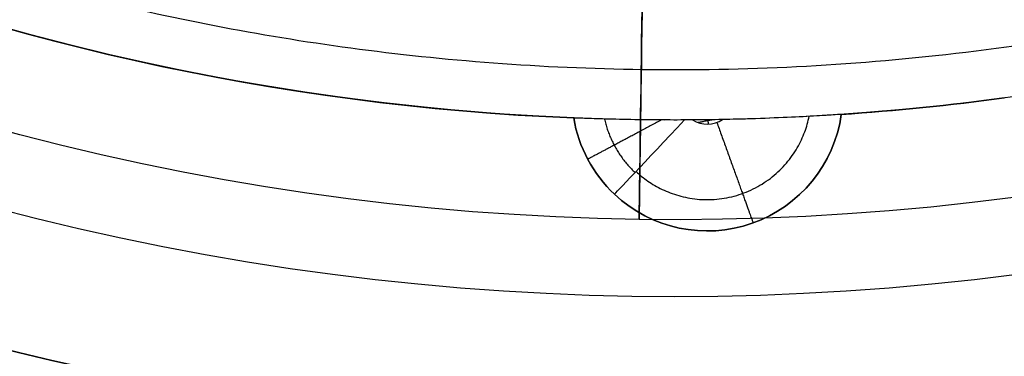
# Model space of a CAD drawing. Header units: millimetres. Extents: x -2184 to 252, y -240 to 239.
# Tile 147 of 256: x -6.12 to 3.08, y -25.6 to -22.45. Entities that reach past the tile are written whole.
import ezdxf

# ---------------------------------------------------------------- set-up
doc = ezdxf.new("R2010")
doc.units = ezdxf.units.MM
doc.layers.add('Capa 01', color=7, linetype='Continuous')
for name, color, linetype, true_color in [('IGES level 15', 7, 'Continuous', 0xcad1ed), ('IGES level 22', 7, 'Continuous', 0x868b8b), ('IGES level 26', 7, 'Continuous', 0x7e7e7e), ('IGES level 3', 7, 'Continuous', 0x868b8b), ('IGES level 38', 7, 'Continuous', 0x868b8b), ('IGES level 46', 7, 'Continuous', 0xcbd2ee), ('IGES level 5', 7, 'Continuous', 0x868b8b)]:
    doc.layers.add(name, color=color, linetype=linetype, true_color=true_color)

# ---------------------------------------------------------------- blocks, each defined once
blk = doc.blocks.new('DOME PIE')
at = {"layer": 'Capa 01', "extrusion": (0, 0, -1)}
blk.add_arc((-121.9047176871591, 221.1548965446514, -1275.606289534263), 24.05871559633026, 180.8118392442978, 0.8118392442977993, dxfattribs=at)
at = {"layer": 'Capa 01', "extrusion": (0.9998996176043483, -0.01416879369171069, 0)}
blk.add_arc((222.8599392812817, 1275.606289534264, 118.7589824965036), 24.05871559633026, 90, 217.5018829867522, dxfattribs=at)
at = {"layer": 'IGES level 15', "extrusion": (0, 0, -1)}
for centre, radius, end in [((-121.895118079, 221.128537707, -1212.000000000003), 210, 106.3967854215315), ((-121.895118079, 221.1285377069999, -1211.999999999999), 210.0000000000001, 106.3967853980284), ((-121.895118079, 221.1285377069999, -1211.999999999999), 206.0000000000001, 106.3967853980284), ((-121.895118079, 221.128537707, -1212.000000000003), 206, 106.3967854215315)]:
    blk.add_arc(centre, radius, 286.3967853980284, end, dxfattribs=at)
at = {"layer": 'IGES level 15'}
for centre, radius, end in [((121.895118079, 221.128537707, 1212.000000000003), 210, 73.6032146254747), ((121.895118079, 221.1285377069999, 1211.999999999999), 210, 73.60321460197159), ((121.895118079, 221.128537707, 1212.000000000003), 206, 73.60321462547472), ((121.895118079, 221.1285377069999, 1211.999999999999), 206, 73.6032146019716)]:
    blk.add_arc(centre, radius, 253.6032146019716, end, dxfattribs=at)
at = {"layer": 'IGES level 15', "extrusion": (-0.3903810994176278, 0.9206533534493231, -6.123233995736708e-17)}
for radius in [210, 206]:
    blk.add_arc((-198.5475508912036, 1212, 155.9971795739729), radius, 359.9999994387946, 90.0000000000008, dxfattribs=at)
at = {"layer": 'IGES level 15', "extrusion": (0.9593298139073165, -0.282287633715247, 6.123233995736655e-17)}
blk.add_arc((246.5446833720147, 1212, 54.51576928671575), 209.9999999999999, 90.00000000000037, 180.0000000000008, dxfattribs=at)
at = {"layer": 'IGES level 15', "extrusion": (0.9593298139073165, -0.282287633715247, 6.123233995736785e-17)}
blk.add_arc((246.5446833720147, 1212, 54.51576928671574), 205.9999999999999, 90.00000000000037, 180.0000000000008, dxfattribs=at)
at = {"layer": 'IGES level 15', "extrusion": (-0.8268036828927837, -0.5624905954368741, 6.123233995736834e-17)}
for radius in [206, 210]:
    blk.add_arc((-114.2650318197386, 1212, -225.1660553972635), radius, 359.9999994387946, 90.0000000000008, dxfattribs=at)
at = {"layer": 'IGES level 22', "extrusion": (0, 0, -1)}
for centre, radius, start, end in [((-121.895118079, 221.128537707, -1209), 26.00000000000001, 300.9225044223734, 120.9225044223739), ((-121.895118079, 221.128537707, -1209), 26.00000000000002, 120.922504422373, 300.922504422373), ((-121.895118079, 221.128537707, -1205.2), 21.74999999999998, 120.9225044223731, 300.922504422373), ((-121.895118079, 221.128537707, -1205.2), 20.95000000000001, 120.922504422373, 300.922504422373)]:
    blk.add_arc(centre, radius, start, end, dxfattribs=at)
at = {"layer": 'IGES level 22'}
for centre, radius, start, end in [((121.895118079, 221.128537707, 1208.2), 26.00000000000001, 59.07749557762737, 239.0774955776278), ((121.895118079, 221.128537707, 1208.6), 26.00000000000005, 59.07749557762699, 239.0774956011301), ((121.895118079, 221.128537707, 1208.2), 26.00000000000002, 239.077495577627, 59.07749557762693), ((121.895118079, 221.128537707, 1208.6), 26.00000000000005, 239.0774956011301, 59.07749556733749), ((121.895118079, 221.128537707, 1208.2), 24.74999999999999, 239.0774955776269, 59.07749557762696), ((121.895118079, 221.128537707, 1209), 24.74999999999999, 239.0774955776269, 59.07749557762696)]:
    blk.add_arc(centre, radius, start, end, dxfattribs=at)
blk.add_rational_spline([(110.2667320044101, 201.71622768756, 1207.321320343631), (149.0913520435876, 178.4594555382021, 1207.321320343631), (172.3481241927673, 217.2840755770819, 1207.321320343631), (133.5235041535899, 240.5408477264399, 1207.321320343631)], [0.8164906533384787, 0.2721635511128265, 0.2721635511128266, 0.816490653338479], degree=3, dxfattribs=at)
at = {"layer": 'IGES level 26'}
for centre, radius, start, end in [((121.895118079, 221.128537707, 1215.61927947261), 28.39999999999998, 226.7637779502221, 46.7637779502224), ((121.895118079, 221.128537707, 1215.61927947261), 26.3, 226.7637779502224, 46.76377795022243), ((121.8951180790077, 221.1285377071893, 1219.61927947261), 23.10000000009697, 226.7637779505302, 267.661841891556), ((121.8951180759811, 221.1285377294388, 1219.61927947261), 23.10000002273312, 273.8657140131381, 277.6618418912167), ((122.2000458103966, 198.255349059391, 1226.619279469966), 1.264498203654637, 189.4484102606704, 226.763777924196), ((122.2000458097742, 198.255349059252, 1219.619279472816), 1.264498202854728, 226.7637779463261, 352.0791456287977), ((122.2000458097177, 198.2553490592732, 1227.619279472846), 0.2644982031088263, 238.7829701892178, 302.7445857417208)]:
    blk.add_arc(centre, radius, start, end, dxfattribs=at)
at = {"layer": 'IGES level 26', "extrusion": (0, 0, -1)}
for centre, radius, start, end in [((-121.895118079, 221.128537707, -1219.61927947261), 28.39999999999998, 133.2362220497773, 313.2362220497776), ((-121.895118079, 221.128537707, -1217.61927947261), 28.39999999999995, 133.2362220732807, 313.2362220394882), ((-121.895118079, 221.128537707, -1218.11927947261), 26.3, 133.2362220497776, 313.2362220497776), ((-121.895118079, 221.128537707, -1216.86927947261), 26.3, 133.2362220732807, 313.236222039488), ((-121.895118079, 221.128537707, -1228.41927947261), 23.10000000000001, 133.2362220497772, 313.2362220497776), ((-121.8951180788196, 221.1285377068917, -1228.41927947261), 21.85790949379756, 156.8631399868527, 313.2362220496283), ((-121.895118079, 221.128537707, -1224.01927947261), 23.10000000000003, 272.3381581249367, 313.2362220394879), ((-121.895118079, 221.128537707, -1224.01927947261), 23.10000000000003, 262.3381581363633, 266.134285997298), ((-122.2000458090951, 198.255349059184, -1219.619279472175), 1.264498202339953, 313.236222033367, 350.5515897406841), ((-122.2000458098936, 198.2553490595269, -1223.11927947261), 1.264498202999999, 313.2362220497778, 350.5515897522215), ((-122.2000458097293, 198.2553490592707, -1226.6192794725), 1.264498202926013, 187.9208543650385, 313.2362220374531), ((-122.2000458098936, 198.2553490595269, -1223.11927947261), 1.264498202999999, 187.9208543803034, 313.2362220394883)]:
    blk.add_arc(centre, radius, start, end, dxfattribs=at)
at = {"layer": 'IGES level 26', "extrusion": (-0.7285357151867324, 0.6850078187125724, 1.128343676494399e-10)}
blk.add_arc((-227.8795911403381, 1226.619279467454, 46.77936657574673), 1.000000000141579, 359.9999999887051, 87.33041649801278, dxfattribs=at)
at = {"layer": 'IGES level 26', "extrusion": (-2.795465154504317e-09, 8.860148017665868e-08, -0.9999999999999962)}
blk.add_arc((-121.8951145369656, 221.1286536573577, -1227.619262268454), 23.1000071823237, 268.8887556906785, 269.5836883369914, dxfattribs=at)
at = {"layer": 'IGES level 26'}
for points, degree in [([(124.8658095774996, 198.2203515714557, 1228.41927947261), (124.8658095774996, 198.2203515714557, 1219.61927947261)], 1), ([(120.9527020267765, 198.0477696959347, 1219.619279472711), (120.9527020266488, 198.0477696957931, 1226.61927947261)], 1), ([(122.0629613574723, 198.0291474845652, 1227.61927947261), (122.0376244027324, 198.0289633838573, 1227.619279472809), (122.012281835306, 198.0288209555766, 1227.619006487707), (121.9869574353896, 198.0287202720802, 1227.618194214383)], 3), ([(122.2563369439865, 198.0313620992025, 1227.61927947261), (122.1157526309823, 198.0046363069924, 1227.61927947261)], 1), ([(122.2031170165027, 198.030591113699, 1227.61927947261), (122.2106318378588, 197.991061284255, 1227.61927947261)], 1), ([(123.4524799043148, 198.0810948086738, 1219.61927947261), (123.4524799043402, 198.0810948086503, 1226.61927947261)], 1), ([(121.0613436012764, 197.7055190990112, 1226.619279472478), (121.0613436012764, 197.7055190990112, 1219.61927947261)], 1), ([(121.333854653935, 197.334116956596, 1226.619279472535), (121.3338546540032, 197.3341169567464, 1219.619279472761)], 1), ([(122.7790986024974, 197.1312255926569, 1226.61927947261), (122.7790986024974, 197.1312255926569, 1219.619279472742)], 1)]:
    blk.add_open_spline(points, degree=degree, dxfattribs=at)
for points, knots in [([(121.9869574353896, 198.0287202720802, 1227.618194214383), (121.8981992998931, 198.0283673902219, 1227.615347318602), (121.8089902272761, 198.0285373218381, 1227.605118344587), (121.7227615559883, 198.0291807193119, 1227.58389481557), (121.6142336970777, 198.0299905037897, 1227.55718277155), (121.5084785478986, 198.0315806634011, 1227.512828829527), (121.4140808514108, 198.0335468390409, 1227.453014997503), (121.3209264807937, 198.0354871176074, 1227.39398898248), (121.2364455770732, 198.0378277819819, 1227.318466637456), (121.1676734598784, 198.0399945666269, 1227.232261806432), (121.0991998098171, 198.0421519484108, 1227.146431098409), (121.0444628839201, 198.0441769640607, 1227.047700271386), (121.0080870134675, 198.0455748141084, 1226.944090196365), (120.9717057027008, 198.0469728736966, 1226.840464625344), (120.9527020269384, 198.0477696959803, 1226.729114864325), (120.9527020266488, 198.0477696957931, 1226.61927947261)], [2.175479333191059, 2.175479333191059, 2.175479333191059, 2.175479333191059, 2.175745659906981, 2.175745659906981, 2.175745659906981, 2.176082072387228, 2.176082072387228, 2.176082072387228, 2.176414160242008, 2.176414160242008, 2.176414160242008, 2.176744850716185, 2.176744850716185, 2.176744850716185, 2.177075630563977, 2.177075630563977, 2.177075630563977, 2.177075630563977]), ([(123.4524799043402, 198.0810948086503, 1226.61927947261), (123.4524799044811, 198.081094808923, 1226.734801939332), (123.431425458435, 198.0796467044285, 1226.85208124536), (123.3913002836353, 198.0770423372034, 1226.960380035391), (123.3523192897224, 198.0745122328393, 1227.065590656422), (123.2942520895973, 198.0708354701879, 1227.165389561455), (123.2222017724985, 198.066689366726, 1227.251335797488), (123.1457777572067, 198.0622915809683, 1227.342499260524), (123.0512482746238, 198.0572545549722, 1227.420800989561), (122.9477060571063, 198.0525315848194, 1227.479345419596), (122.8430127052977, 198.0477561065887, 1227.538540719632), (122.7260523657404, 198.0431828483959, 1227.579101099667), (122.6075306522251, 198.0395258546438, 1227.599760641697), (122.5204768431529, 198.0368398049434, 1227.61493500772), (122.4315021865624, 198.0345967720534, 1227.619279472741), (122.3431115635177, 198.0328822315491, 1227.619279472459)], [3.711369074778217, 3.711369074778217, 3.711369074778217, 3.711369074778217, 3.71171564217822, 3.71171564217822, 3.71171564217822, 3.712051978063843, 3.712051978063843, 3.712051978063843, 3.712409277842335, 3.712409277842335, 3.712409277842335, 3.712770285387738, 3.712770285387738, 3.712770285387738, 3.713033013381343, 3.713033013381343, 3.713033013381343, 3.713033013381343])]:
    blk.add_open_spline(points, degree=3, knots=knots, dxfattribs=at)
for points, weights in [([(121.7739623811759, 198.0288523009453, 1227.595218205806), (121.34787970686, 197.8023559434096, 1227.487408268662), (121.0834995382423, 197.6618171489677, 1227.10149616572), (121.0834995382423, 197.6618171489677, 1226.61927947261)], [0.9129754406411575, 0.7947842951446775, 0.814929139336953, 0.973409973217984]), ([(121.2396486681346, 198.0378383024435, 1227.31302328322), (121.2833894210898, 197.8447053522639, 1227.313023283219), (121.3816934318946, 197.6731644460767, 1227.31302328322), (121.5255048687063, 197.5379453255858, 1227.313023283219)], [0.8522118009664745, 0.8298949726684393, 0.8325280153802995, 0.8601109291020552]), ([(121.5344887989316, 197.5475001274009, 1227.326386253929), (122.1546376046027, 196.9644034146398, 1227.326386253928), (122.9798754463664, 197.209724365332, 1227.326386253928), (123.1523750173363, 198.0627735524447, 1227.326386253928)], [0.8535533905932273, 0.5552539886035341, 0.5430752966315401, 0.8170173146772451]), ([(122.2896301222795, 198.0064837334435, 1227.61927947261), (122.4880332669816, 197.4553195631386, 1227.61927947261), (122.628325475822, 197.0655876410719, 1227.205065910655), (122.6283254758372, 197.0655876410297, 1226.619279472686)], [0.7267337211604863, 0.5848301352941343, 0.584830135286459, 0.7267337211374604])]:
    blk.add_rational_spline(points, weights, degree=3, dxfattribs=at)
at = {"layer": 'IGES level 3', "extrusion": (0, 0, -1)}
for centre, radius, start, end in [((-121.895118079, 221.128537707, -1211), 32.5, 316.3967853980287, 136.3967853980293), ((-121.895118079, 221.128537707, -1210), 32.50000000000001, 316.3967853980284, 136.3967854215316), ((-121.895118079, 221.128537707, -1211), 32.50000000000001, 136.3967853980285, 316.3967853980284), ((-121.895118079, 221.128537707, -1210), 32.50000000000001, 136.3967854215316, 316.3967853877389), ((-121.895118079, 221.128537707, -1211), 20.24999999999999, 136.3967853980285, 316.3967853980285), ((-121.895118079, 221.128537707, -1210), 20.24999999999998, 136.3967854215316, 316.396785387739), ((-121.895118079, 221.128537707, -1211), 20.25, 136.3967853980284, 316.3967853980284), ((-121.895118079, 221.128537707, -1209), 20.25, 136.3967853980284, 316.3967853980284)]:
    blk.add_arc(centre, radius, start, end, dxfattribs=at)
at = {"layer": 'IGES level 3'}
for radius, start, end in [(32.50000000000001, 43.60321460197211, 223.6032146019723), (32.5, 223.6032146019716, 43.60321460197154)]:
    blk.add_arc((121.895118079, 221.128537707, 1209), radius, start, end, dxfattribs=at)
at = {"layer": 'IGES level 38'}
for points in [[(120.3880796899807, 208.5182706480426), (0, 0)], [(120.38807969, 208.518270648, 12.5), (0, 0, 12.5)], [(120.38807969, 208.518270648, 25), (1.5, 2.598076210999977, 25)]]:
    blk.add_open_spline(points, degree=1, dxfattribs=at)
at = {"layer": 'IGES level 46'}
for points in [[(119.7834936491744, 207.9710969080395, -0.5), (-0.2165063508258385, 0.1249999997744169, -0.5)], [(-0.2165063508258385, 0.1249999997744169), (119.7834936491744, 207.9710969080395)], [(119.7834936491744, 207.9710969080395, -0.25), (-0.2165063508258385, 0.1249999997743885, -0.25)]]:
    blk.add_open_spline(points, degree=1, dxfattribs=at)
at = {"layer": 'IGES level 5', "extrusion": (0, 0, -1)}
for centre, radius, start, end in [((-121.895118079, 221.1285377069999, -1200.5), 211.4999999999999, 69.12964804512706, 249.1296480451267), ((-121.895118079, 221.1285377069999, -1211), 211.5, 69.12964804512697, 249.1296480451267), ((-121.895118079, 221.1285377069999, -1211), 210.5, 69.12964804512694, 249.1296480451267), ((-121.895118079, 221.1285377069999, -1200), 199.5, 69.12964804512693, 249.1296480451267), ((-121.895118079, 221.128537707, -1205.75), 211.4999999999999, 69.12964804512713, 249.1296480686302), ((-121.895118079, 221.128537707, -1205.75), 210.5, 69.12964804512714, 249.1296480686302), ((-121.895118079, 221.1285377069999, -1212), 210, 286.3967853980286, 106.3967853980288), ((-121.895118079, 221.1285377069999, -1212), 206, 286.3967853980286, 106.3967853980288), ((-121.895118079, 221.128537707, -1199.5), 199.4999999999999, 69.12964804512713, 249.1296480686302), ((-121.895118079, 221.128537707, -1212), 210.0000000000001, 106.3967853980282, 286.396785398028), ((-121.895118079, 221.128537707, -1205.75), 211.4999999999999, 249.1296480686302, 69.12964803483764), ((-121.895118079, 221.128537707, -1211), 211.5, 249.1296480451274, 69.12964804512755), ((-121.895118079, 221.128537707, -1212), 206, 106.3967853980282, 286.396785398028), ((-121.895118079, 221.128537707, -1205.75), 210.5, 249.1296480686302, 69.12964803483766), ((-121.895118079, 221.128537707, -1200.5), 210.5, 249.1296480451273, 69.12964804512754), ((-121.895118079, 221.128537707, -1211), 210.5, 249.1296480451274, 69.12964804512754), ((-121.895118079, 221.128537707, -1199.5), 199.4999999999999, 249.1296480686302, 69.12964803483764), ((-121.895118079, 221.128537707, -1200), 199.5, 249.1296480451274, 69.12964804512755)]:
    blk.add_arc(centre, radius, start, end, dxfattribs=at)
at = {"layer": 'IGES level 5'}
for centre, radius, start, end in [((121.895118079, 221.128537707, 1200.5), 210.5, 290.8703519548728, 110.8703519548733), ((121.895118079, 221.128537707, 1199), 210, 290.8703519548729, 110.8703519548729), ((121.895118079, 221.128537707, 1200), 206, 73.60321460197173, 253.6032146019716), ((121.895118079, 221.128537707, 1199), 199.5, 290.8703519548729, 110.8703519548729), ((121.895118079, 221.1285377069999, 1200.5), 211.5, 110.870351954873, 290.8703519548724), ((121.895118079, 221.1285377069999, 1200), 206.0000000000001, 253.6032146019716, 73.60321460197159), ((121.895118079, 221.128537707, 1199), 210, 110.8703519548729, 290.8703519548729), ((121.895118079, 221.1285377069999, 1199), 199.5, 110.870351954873, 290.8703519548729)]:
    blk.add_arc(centre, radius, start, end, dxfattribs=at)
for points, weights in [([(197.0864368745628, 23.91579002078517, 1199.439339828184), (591.5119322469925, 174.2984276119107, 1199.439339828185), (441.1292946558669, 568.7239229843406, 1199.439339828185), (46.7037992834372, 418.3412853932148, 1199.439339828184)], [0.8164906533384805, 0.2721635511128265, 0.2721635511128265, 0.8164906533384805]), ([(196.8345268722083, 24.57650278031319, 1200.146446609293), (589.938596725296, 174.4553203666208, 1200.146446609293), (440.0597791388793, 567.5593902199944, 1200.146446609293), (46.95570928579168, 417.6805726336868, 1200.146446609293)], [0.8164906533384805, 0.2721635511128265, 0.2721635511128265, 0.8164906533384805]), ([(46.7037992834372, 418.3412853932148, 1199.439339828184), (-347.7216960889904, 267.9586478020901, 1199.439339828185), (-197.3390584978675, -126.4668475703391, 1199.439339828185), (197.0864368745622, 23.91579002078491, 1199.439339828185)], [0.8164906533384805, 0.2721635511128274, 0.2721635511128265, 0.8164906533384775]), ([(46.95570928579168, 417.6805726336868, 1200.146446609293), (-346.1483605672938, 267.80175504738, 1200.146446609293), (-196.2695429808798, -125.302314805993, 1200.146446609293), (196.8345268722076, 24.57650278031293, 1200.146446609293)], [0.8164906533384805, 0.2721635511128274, 0.2721635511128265, 0.8164906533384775])]:
    blk.add_rational_spline(points, weights, degree=3, dxfattribs=at)

msp = doc.modelspace()

# ---------------------------------------------------------------- block references
at = {"layer": 'IGES level 3'}
msp.add_blockref('DOME PIE', (-121.895118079, -221.4149063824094, 0.8826723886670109), dxfattribs=at)

doc.saveas('drawing.dxf')
